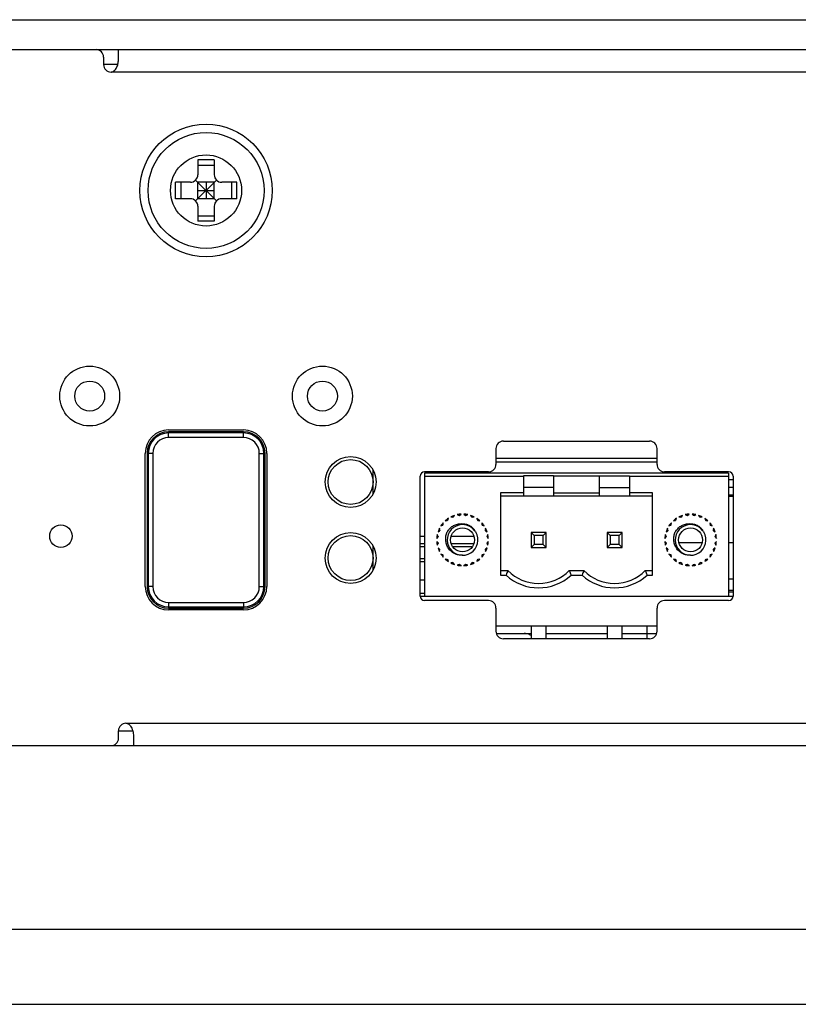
# Model space of a CAD drawing. Header units: millimetres. Extents: x -1307 to -343, y 47 to 438.
# Tile 2 of 19: x -1209 to -1157, y 47 to 113. Entities that reach past the tile are written whole.
import ezdxf

# ---------------------------------------------------------------- set-up
doc = ezdxf.new("R2010")
doc.units = ezdxf.units.MM
doc.header["$LTSCALE"] = 23.1
doc.layers.add('00_COMPONENTS', color=7, linetype='CONTINUOUS')

msp = doc.modelspace()

# ---------------------------------------------------------------- linework, layer by layer
at = {"layer": '00_COMPONENTS', "color": 0}
for p, q in [((-1237.332, 112.92), (-927.332, 112.92)), ((-1219.332, 110.92), (-945.332, 110.92)), ((-1202.332, 110.28), (-1202.332, 110.92)), ((-1203.332, 110.42), (-1203.332, 109.92)), ((-1202.384, 109.92), (-1203.332, 109.92)), ((-961.832, 109.42), (-1202.832, 109.42)), ((-1197.032, 103.559), (-1197.032, 102.559)), ((-1195.932, 103.559), (-1197.032, 103.559)), ((-1195.932, 103.559), (-1195.932, 102.559)), ((-1197.032, 103.201), (-1195.932, 103.201)), ((-1198.532, 100.959), (-1198.532, 102.059)), ((-1197.532, 102.059), (-1198.532, 102.059)), ((-1198.173, 102.059), (-1198.173, 100.959)), ((-1197.178, 100.813), (-1195.785, 102.206)), ((-1197.178, 102.206), (-1195.785, 100.813)), ((-1197.032, 100.959), (-1197.032, 102.059)), ((-1195.932, 102.059), (-1197.032, 102.059)), ((-1196.482, 102.059), (-1196.482, 100.959)), ((-1195.932, 100.959), (-1195.932, 102.059)), ((-1194.432, 102.059), (-1195.432, 102.059)), ((-1194.79, 102.059), (-1194.79, 100.959)), ((-1194.432, 100.959), (-1194.432, 102.059)), ((-1197.032, 101.509), (-1195.932, 101.509)), ((-1197.532, 100.959), (-1198.532, 100.959)), ((-1195.932, 100.959), (-1197.032, 100.959)), ((-1194.432, 100.959), (-1195.432, 100.959)), ((-1197.032, 100.459), (-1197.032, 99.459)), ((-1195.932, 100.459), (-1195.932, 99.459)), ((-1197.032, 99.818), (-1195.932, 99.818)), ((-1195.932, 99.459), (-1197.032, 99.459)), ((-1198.982, 85.509), (-1193.982, 85.509)), ((-1198.982, 85.009), (-1198.982, 85.39)), ((-1193.982, 85.39), (-1198.982, 85.39)), ((-1193.982, 85.309), (-1198.982, 85.309)), ((-1193.982, 85.009), (-1198.982, 85.009)), ((-1193.982, 85.009), (-1193.982, 85.39)), ((-1177.106, 84.264), (-1177.106, 83.214)), ((-1176.606, 84.764), (-1166.846, 84.764)), ((-1166.346, 83.214), (-1166.346, 84.264)), ((-1200.542, 75.049), (-1200.542, 83.949)), ((-1200.423, 83.949), (-1200.423, 75.049)), ((-1200.042, 83.949), (-1200.423, 83.949)), ((-1200.342, 83.949), (-1200.342, 75.049)), ((-1200.042, 83.949), (-1200.042, 75.049)), ((-1192.922, 75.049), (-1192.922, 83.949)), ((-1192.922, 83.949), (-1192.541, 83.949)), ((-1192.622, 75.049), (-1192.622, 83.949)), ((-1192.541, 75.049), (-1192.541, 83.949)), ((-1192.422, 83.949), (-1192.422, 75.049)), ((-1166.346, 83.594), (-1177.106, 83.594)), ((-1166.346, 83.364), (-1177.106, 83.364)), ((-1185.322, 81.234), (-1185.322, 82.834)), ((-1182.182, 74.414), (-1182.182, 82.414)), ((-1177.606, 82.714), (-1181.882, 82.714)), ((-1181.882, 82.614), (-1181.882, 74.414)), ((-1161.562, 82.614), (-1181.882, 82.614)), ((-1181.882, 82.414), (-1175.262, 82.414)), ((-1177.532, 82.72), (-1177.532, 82.614)), ((-1175.262, 82.441), (-1175.262, 81.114)), ((-1173.262, 82.441), (-1175.262, 82.441)), ((-1173.262, 82.441), (-1173.262, 81.114)), ((-1170.182, 82.414), (-1173.262, 82.414)), ((-1170.182, 81.114), (-1170.182, 82.441)), ((-1170.182, 82.441), (-1168.182, 82.441)), ((-1168.182, 82.441), (-1168.182, 81.114)), ((-1168.182, 82.414), (-1161.562, 82.414)), ((-1161.562, 82.714), (-1165.846, 82.714)), ((-1161.562, 82.614), (-1161.562, 74.414)), ((-1161.262, 82.414), (-1161.262, 74.414)), ((-1173.262, 81.664), (-1175.262, 81.664)), ((-1170.182, 81.664), (-1168.182, 81.664)), ((-1161.562, 82.195), (-1161.262, 82.195)), ((-1161.562, 81.695), (-1161.262, 81.695)), ((-1176.802, 81.314), (-1176.802, 75.814)), ((-1175.262, 81.314), (-1176.802, 81.314)), ((-1176.802, 81.114), (-1166.642, 81.114)), ((-1173.262, 81.314), (-1170.182, 81.314)), ((-1166.642, 81.314), (-1168.182, 81.314)), ((-1166.642, 75.814), (-1166.642, 81.314)), ((-1161.562, 81.175), (-1161.262, 81.175)), ((-1161.262, 81.068), (-1161.562, 81.068)), ((-1180.334, 79.482), (-1180.286, 79.608)), ((-1180.12, 79.704), (-1179.988, 79.682)), ((-1179.959, 79.694), (-1179.88, 79.803)), ((-1179.695, 79.852), (-1179.573, 79.798)), ((-1179.542, 79.802), (-1179.438, 79.886)), ((-1179.246, 79.886), (-1179.142, 79.802)), ((-1179.111, 79.798), (-1178.989, 79.852)), ((-1178.804, 79.803), (-1178.725, 79.694)), ((-1178.696, 79.682), (-1178.564, 79.704)), ((-1178.398, 79.608), (-1178.35, 79.482)), ((-1165.094, 79.482), (-1165.046, 79.608)), ((-1164.88, 79.704), (-1164.748, 79.682)), ((-1164.719, 79.694), (-1164.64, 79.803)), ((-1164.455, 79.852), (-1164.333, 79.798)), ((-1164.302, 79.802), (-1164.198, 79.886)), ((-1164.006, 79.886), (-1163.902, 79.802)), ((-1163.871, 79.798), (-1163.749, 79.852)), ((-1163.564, 79.803), (-1163.485, 79.694)), ((-1163.456, 79.682), (-1163.324, 79.704)), ((-1163.158, 79.608), (-1163.11, 79.482)), ((-1180.86, 78.81), (-1180.881, 78.942)), ((-1180.786, 79.108), (-1180.66, 79.156)), ((-1180.641, 79.181), (-1180.627, 79.314)), ((-1180.492, 79.45), (-1180.359, 79.464)), ((-1178.325, 79.464), (-1178.192, 79.45)), ((-1178.056, 79.314), (-1178.042, 79.181)), ((-1178.023, 79.156), (-1177.898, 79.108)), ((-1177.802, 78.942), (-1177.823, 78.81)), ((-1165.62, 78.81), (-1165.641, 78.942)), ((-1165.546, 79.108), (-1165.42, 79.156)), ((-1165.401, 79.181), (-1165.387, 79.314)), ((-1165.252, 79.45), (-1165.119, 79.464)), ((-1163.085, 79.464), (-1162.952, 79.45)), ((-1162.816, 79.314), (-1162.802, 79.181)), ((-1162.783, 79.156), (-1162.658, 79.108)), ((-1162.562, 78.942), (-1162.583, 78.81)), ((-1182.182, 78.42), (-1181.882, 78.42)), ((-1181.064, 78.26), (-1180.98, 78.364)), ((-1180.976, 78.395), (-1181.03, 78.517)), ((-1180.981, 78.702), (-1180.872, 78.781)), ((-1180.099, 78.42), (-1178.584, 78.42)), ((-1178.486, 78.727), (-1178.463, 78.691)), ((-1178.463, 78.691), (-1178.458, 78.682)), ((-1177.812, 78.781), (-1177.703, 78.702)), ((-1177.653, 78.517), (-1177.708, 78.395)), ((-1177.704, 78.364), (-1177.62, 78.26)), ((-1174.762, 78.664), (-1174.762, 77.664)), ((-1174.562, 78.464), (-1174.762, 78.664)), ((-1173.762, 78.664), (-1174.762, 78.664)), ((-1174.562, 78.464), (-1174.562, 77.864)), ((-1173.962, 78.464), (-1174.562, 78.464)), ((-1173.762, 78.664), (-1173.962, 78.464)), ((-1173.962, 77.864), (-1173.962, 78.464)), ((-1173.762, 77.664), (-1173.762, 78.664)), ((-1169.682, 78.664), (-1169.682, 77.664)), ((-1169.482, 78.464), (-1169.682, 78.664)), ((-1168.682, 78.664), (-1169.682, 78.664)), ((-1169.482, 78.464), (-1169.482, 77.864)), ((-1168.882, 78.464), (-1169.482, 78.464)), ((-1168.682, 78.664), (-1168.882, 78.464)), ((-1168.882, 77.864), (-1168.882, 78.464)), ((-1168.682, 77.664), (-1168.682, 78.664)), ((-1165.824, 78.26), (-1165.74, 78.364)), ((-1165.736, 78.395), (-1165.79, 78.517)), ((-1165.741, 78.702), (-1165.632, 78.781)), ((-1163.246, 78.727), (-1163.223, 78.691)), ((-1163.223, 78.691), (-1163.218, 78.682)), ((-1162.572, 78.781), (-1162.463, 78.702)), ((-1162.413, 78.517), (-1162.468, 78.395)), ((-1162.464, 78.364), (-1162.38, 78.26)), ((-1185.322, 76.154), (-1185.322, 77.754)), ((-1182.182, 77.92), (-1181.882, 77.92)), ((-1182.182, 77.714), (-1181.882, 77.714)), ((-1180.98, 77.964), (-1181.064, 78.068)), ((-1181.03, 77.811), (-1180.976, 77.933)), ((-1180.872, 77.547), (-1180.981, 77.626)), ((-1180.103, 77.92), (-1178.58, 77.92)), ((-1180.003, 77.714), (-1178.681, 77.714)), ((-1177.703, 77.626), (-1177.812, 77.547)), ((-1177.708, 77.933), (-1177.653, 77.811)), ((-1177.62, 78.068), (-1177.704, 77.964)), ((-1174.562, 77.864), (-1174.762, 77.664)), ((-1174.762, 77.664), (-1173.762, 77.664)), ((-1173.962, 77.864), (-1174.562, 77.864)), ((-1173.762, 77.664), (-1173.962, 77.864)), ((-1169.482, 77.864), (-1169.682, 77.664)), ((-1169.682, 77.664), (-1168.682, 77.664)), ((-1168.882, 77.864), (-1169.482, 77.864)), ((-1168.682, 77.664), (-1168.882, 77.864)), ((-1165.74, 77.964), (-1165.824, 78.068)), ((-1165.79, 77.811), (-1165.736, 77.933)), ((-1165.632, 77.547), (-1165.741, 77.626)), ((-1163.327, 77.968), (-1164.877, 77.968)), ((-1162.463, 77.626), (-1162.572, 77.547)), ((-1162.468, 77.933), (-1162.413, 77.811)), ((-1162.38, 78.068), (-1162.464, 77.964)), ((-1161.262, 77.968), (-1161.562, 77.968)), ((-1180.881, 77.386), (-1180.86, 77.518)), ((-1180.66, 77.172), (-1180.786, 77.22)), ((-1180.627, 77.014), (-1180.641, 77.147)), ((-1178.042, 77.147), (-1178.056, 77.014)), ((-1177.898, 77.22), (-1178.023, 77.172)), ((-1177.823, 77.518), (-1177.802, 77.386)), ((-1165.641, 77.386), (-1165.62, 77.518)), ((-1165.42, 77.172), (-1165.546, 77.22)), ((-1165.387, 77.014), (-1165.401, 77.147)), ((-1162.802, 77.147), (-1162.816, 77.014)), ((-1162.658, 77.22), (-1162.783, 77.172)), ((-1162.583, 77.518), (-1162.562, 77.386)), ((-1182.182, 76.92), (-1181.882, 76.92)), ((-1182.182, 76.714), (-1181.882, 76.714)), ((-1180.359, 76.864), (-1180.492, 76.878)), ((-1180.286, 76.72), (-1180.334, 76.846)), ((-1179.988, 76.646), (-1180.12, 76.625)), ((-1179.88, 76.525), (-1179.959, 76.634)), ((-1179.573, 76.53), (-1179.695, 76.476)), ((-1179.438, 76.442), (-1179.542, 76.526)), ((-1179.142, 76.526), (-1179.246, 76.442)), ((-1178.989, 76.476), (-1179.111, 76.53)), ((-1178.725, 76.634), (-1178.804, 76.525)), ((-1178.564, 76.625), (-1178.696, 76.646)), ((-1178.35, 76.846), (-1178.398, 76.72)), ((-1178.192, 76.878), (-1178.325, 76.864)), ((-1165.119, 76.864), (-1165.252, 76.878)), ((-1165.046, 76.72), (-1165.094, 76.846)), ((-1164.748, 76.646), (-1164.88, 76.625)), ((-1164.64, 76.525), (-1164.719, 76.634)), ((-1164.333, 76.53), (-1164.455, 76.476)), ((-1164.198, 76.442), (-1164.302, 76.526)), ((-1163.902, 76.526), (-1164.006, 76.442)), ((-1163.749, 76.476), (-1163.871, 76.53)), ((-1163.485, 76.634), (-1163.564, 76.525)), ((-1163.324, 76.625), (-1163.456, 76.646)), ((-1163.11, 76.846), (-1163.158, 76.72)), ((-1162.952, 76.878), (-1163.085, 76.864)), ((-1176.802, 76.114), (-1176.313, 76.114)), ((-1176.802, 75.814), (-1176.434, 75.814)), ((-1172.211, 76.114), (-1171.233, 76.114)), ((-1172.09, 75.814), (-1171.354, 75.814)), ((-1167.131, 76.114), (-1166.642, 76.114)), ((-1167.01, 75.814), (-1166.642, 75.814)), ((-1200.042, 75.049), (-1200.423, 75.049)), ((-1192.922, 75.049), (-1192.541, 75.049)), ((-1182.182, 75.492), (-1181.882, 75.492)), ((-1161.562, 75.568), (-1161.262, 75.568)), ((-1181.882, 74.592), (-1182.182, 74.592)), ((-1182.182, 74.414), (-1161.262, 74.414)), ((-1161.562, 74.814), (-1161.262, 74.814)), ((-1161.262, 74.664), (-1161.562, 74.664)), ((-1198.982, 73.989), (-1198.982, 73.608)), ((-1198.982, 73.989), (-1193.982, 73.989)), ((-1198.982, 73.689), (-1193.982, 73.689)), ((-1193.982, 73.989), (-1193.982, 73.608)), ((-1177.606, 74.114), (-1181.882, 74.114)), ((-1161.562, 74.114), (-1165.846, 74.114)), ((-1198.982, 73.608), (-1193.982, 73.608)), ((-1193.982, 73.489), (-1198.982, 73.489)), ((-1177.106, 73.614), (-1177.106, 72.064)), ((-1166.346, 72.064), (-1166.346, 73.614)), ((-1177.106, 72.414), (-1166.346, 72.414)), ((-1174.762, 72.414), (-1174.762, 71.564)), ((-1173.762, 71.564), (-1173.762, 72.414)), ((-1169.682, 72.414), (-1169.682, 71.564)), ((-1168.682, 71.564), (-1168.682, 72.414)), ((-1167.017, 72.414), (-1167.017, 71.564)), ((-1177.083, 71.914), (-1174.762, 71.914)), ((-1173.762, 71.914), (-1169.682, 71.914)), ((-1168.682, 71.914), (-1166.369, 71.914)), ((-1166.846, 71.564), (-1176.606, 71.564)), ((-1201.832, 65.92), (-962.832, 65.92)), ((-1202.332, 64.92), (-1202.332, 65.42)), ((-1202.332, 65.42), (-1201.384, 65.42)), ((-1201.332, 65.059), (-1201.332, 64.42)), ((-1273.618, 64.42), (-891.046, 64.42)), ((-887.419, 52.14), (-1277.245, 52.14)), ((-1277.332, 47.14), (-887.332, 47.14))]:
    msp.add_line(p, q, dxfattribs=at)
for centre, radius in [((-1196.482, 101.509), 4.425), ((-1196.482, 101.509), 3.875), ((-1196.482, 101.509), 2.375), ((-1204.258, 87.777), 2), ((-1188.706, 87.777), 2), ((-1204.258, 87.777), 1), ((-1188.706, 87.777), 1), ((-1186.822, 82.034), 1.7), ((-1186.822, 82.034), 1.5), ((-1206.182, 78.414), 0.75), ((-1179.342, 78.164), 0.8), ((-1164.102, 78.164), 0.8), ((-1186.822, 76.954), 1.7), ((-1186.822, 76.954), 1.5)]:
    msp.add_circle(centre, radius, dxfattribs=at)
for centre, radius, start, end in [((-1203.832, 110.42), 0.5, 0, 90), ((-1202.832, 109.92), 0.5, 180, 270), ((-1197.532, 102.559), 0.5, 270, 0), ((-1195.432, 102.559), 0.5, 180, 270), ((-1197.532, 100.459), 0.5, 0, 90), ((-1195.432, 100.459), 0.5, 90, 180), ((-1198.982, 83.949), 1.56, 90, 180), ((-1198.982, 83.949), 1.441, 90, 180), ((-1198.982, 83.949), 1.36, 90, 180), ((-1198.982, 83.949), 1.06, 90, 180), ((-1193.982, 83.949), 1.56, 0, 90), ((-1193.982, 83.949), 1.441, 0, 90), ((-1193.982, 83.949), 1.36, 0, 90), ((-1193.982, 83.949), 1.06, 0, 90), ((-1176.606, 84.264), 0.5, 90, 180), ((-1166.846, 84.264), 0.5, 0, 90), ((-1177.606, 83.214), 0.5, 270, 0), ((-1165.846, 83.214), 0.5, 180, 270), ((-1181.882, 82.414), 0.3, 90, 180), ((-1161.562, 82.414), 0.3, 0, 90), ((-1179.342, 78.164), 1.725, 123.18297, 131.81703), ((-1179.342, 78.164), 1.725, 108.18297, 116.81703), ((-1179.342, 78.164), 1.65, 111.96206, 113.03794), ((-1179.342, 78.164), 1.725, 93.18297, 101.81703), ((-1179.342, 78.164), 1.65, 96.96206, 98.03794), ((-1179.342, 78.164), 1.725, 78.18297, 86.81703), ((-1179.342, 78.164), 1.65, 81.96206, 83.03794), ((-1179.342, 78.164), 1.725, 63.18297, 71.81703), ((-1179.342, 78.164), 1.65, 66.96206, 68.03794), ((-1179.342, 78.164), 1.725, 48.18297, 56.81703), ((-1164.102, 78.164), 1.725, 123.18297, 131.81703), ((-1164.102, 78.164), 1.725, 108.18297, 116.81703), ((-1164.102, 78.164), 1.65, 111.96206, 113.03794), ((-1164.102, 78.164), 1.725, 93.18297, 101.81703), ((-1164.102, 78.164), 1.65, 96.96206, 98.03794), ((-1164.102, 78.164), 1.725, 78.18297, 86.81703), ((-1164.102, 78.164), 1.65, 81.96206, 83.03794), ((-1164.102, 78.164), 1.725, 63.18297, 71.81703), ((-1164.102, 78.164), 1.65, 66.96206, 68.03794), ((-1164.102, 78.164), 1.725, 48.18297, 56.81703), ((-1179.342, 78.164), 1.725, 153.18297, 161.81703), ((-1179.342, 78.164), 1.725, 138.18297, 146.81703), ((-1179.342, 78.164), 1.65, 141.96206, 143.03794), ((-1179.342, 78.164), 1.025, 38.56754, 30.34228), ((-1179.342, 78.164), 1.65, 126.96206, 128.03794), ((-1179.342, 78.164), 1.65, 51.96206, 53.03794), ((-1179.342, 78.164), 1.725, 33.18297, 41.81703), ((-1179.342, 78.164), 1.65, 36.96206, 38.03794), ((-1179.342, 78.164), 1.725, 18.18297, 26.81703), ((-1164.102, 78.164), 1.725, 153.18297, 161.81703), ((-1164.102, 78.164), 1.725, 138.18297, 146.81703), ((-1164.102, 78.164), 1.65, 141.96206, 143.03794), ((-1164.102, 78.164), 1.025, 38.56754, 30.34228), ((-1164.102, 78.164), 1.65, 126.96206, 128.03794), ((-1164.102, 78.164), 1.65, 51.96206, 53.03794), ((-1164.102, 78.164), 1.725, 33.18297, 41.81703), ((-1164.102, 78.164), 1.65, 36.96206, 38.03794), ((-1164.102, 78.164), 1.725, 18.18297, 26.81703), ((-1179.342, 78.164), 1.725, 168.18297, 176.81703), ((-1179.342, 78.164), 1.65, 171.96206, 173.03794), ((-1179.342, 78.164), 1.65, 156.96206, 158.03794), ((-1179.255, 78.239), 0.911, 33.80594, 34.53313), ((-1179.11, 78.336), 0.736, 32.11785, 33.80173), ((-1179.342, 78.164), 1.65, 21.96206, 23.03794), ((-1179.342, 78.164), 1.65, 6.96206, 8.03794), ((-1179.342, 78.164), 1.725, 3.18297, 11.81703), ((-1164.102, 78.164), 1.725, 168.18297, 176.81703), ((-1164.102, 78.164), 1.65, 171.96206, 173.03794), ((-1164.102, 78.164), 1.65, 156.96206, 158.03794), ((-1164.015, 78.239), 0.911, 33.80594, 34.53313), ((-1163.87, 78.336), 0.736, 32.11785, 33.80173), ((-1164.102, 78.164), 1.65, 21.96206, 23.03794), ((-1164.102, 78.164), 1.65, 6.96206, 8.03794), ((-1164.102, 78.164), 1.725, 3.18297, 11.81703), ((-1179.342, 78.164), 1.725, 183.18297, 191.81703), ((-1179.342, 78.164), 1.725, 198.18297, 206.81703), ((-1179.342, 78.164), 1.65, 186.96206, 188.03794), ((-1179.342, 78.164), 1.725, 333.18297, 341.81703), ((-1179.342, 78.164), 1.65, 351.96206, 353.03794), ((-1179.342, 78.164), 1.725, 348.18297, 356.81703), ((-1164.102, 78.164), 1.725, 183.18297, 191.81703), ((-1164.102, 78.164), 1.725, 198.18297, 206.81703), ((-1164.102, 78.164), 1.65, 186.96206, 188.03794), ((-1164.102, 78.164), 1.725, 333.18297, 341.81703), ((-1164.102, 78.164), 1.65, 351.96206, 353.03794), ((-1164.102, 78.164), 1.725, 348.18297, 356.81703), ((-1179.342, 78.164), 1.65, 201.96206, 203.03794), ((-1179.342, 78.164), 1.725, 213.18297, 221.81703), ((-1179.342, 78.164), 1.65, 216.96206, 218.03794), ((-1179.342, 78.164), 1.725, 318.18297, 326.81703), ((-1179.342, 78.164), 1.65, 321.96206, 323.03794), ((-1179.342, 78.164), 1.65, 336.96206, 338.03794), ((-1164.102, 78.164), 1.65, 201.96206, 203.03794), ((-1164.102, 78.164), 1.725, 213.18297, 221.81703), ((-1164.102, 78.164), 1.65, 216.96206, 218.03794), ((-1164.102, 78.164), 1.725, 318.18297, 326.81703), ((-1164.102, 78.164), 1.65, 321.96206, 323.03794), ((-1164.102, 78.164), 1.65, 336.96206, 338.03794), ((-1179.342, 78.164), 1.725, 228.18297, 236.81703), ((-1179.342, 78.164), 1.65, 231.96206, 233.03794), ((-1179.342, 78.164), 1.725, 243.18297, 251.81703), ((-1179.342, 78.164), 1.65, 246.96206, 248.03794), ((-1179.342, 78.164), 1.725, 258.18297, 266.81703), ((-1179.342, 78.164), 1.65, 261.96206, 263.03794), ((-1179.342, 78.164), 1.725, 273.18297, 281.81703), ((-1179.342, 78.164), 1.65, 276.96206, 278.03794), ((-1179.342, 78.164), 1.725, 288.18297, 296.81703), ((-1179.342, 78.164), 1.65, 291.96206, 293.03794), ((-1179.342, 78.164), 1.725, 303.18297, 311.81703), ((-1179.342, 78.164), 1.65, 306.96206, 308.03794), ((-1164.102, 78.164), 1.725, 228.18297, 236.81703), ((-1164.102, 78.164), 1.65, 231.96206, 233.03794), ((-1164.102, 78.164), 1.725, 243.18297, 251.81703), ((-1164.102, 78.164), 1.65, 246.96206, 248.03794), ((-1164.102, 78.164), 1.725, 258.18297, 266.81703), ((-1164.102, 78.164), 1.65, 261.96206, 263.03794), ((-1164.102, 78.164), 1.725, 273.18297, 281.81703), ((-1164.102, 78.164), 1.65, 276.96206, 278.03794), ((-1164.102, 78.164), 1.725, 288.18297, 296.81703), ((-1164.102, 78.164), 1.65, 291.96206, 293.03794), ((-1164.102, 78.164), 1.725, 303.18297, 311.81703), ((-1164.102, 78.164), 1.65, 306.96206, 308.03794), ((-1174.262, 78.164), 3.2, 227.25443, 312.74556), ((-1174.262, 78.164), 2.9, 224.98296, 315.01705), ((-1156.103, 69.85), 16.375, 157.50802, 158.63955), ((-1169.182, 78.164), 3.2, 227.25444, 312.74557), ((-1169.182, 78.164), 2.9, 224.98297, 315.01705), ((-1198.982, 75.049), 1.56, 180, 270), ((-1198.982, 75.049), 1.441, 180, 270), ((-1198.982, 75.049), 1.36, 180, 270), ((-1198.982, 75.049), 1.06, 180, 270), ((-1193.982, 75.049), 1.56, 270, 0), ((-1193.982, 75.049), 1.441, 270, 0), ((-1193.982, 75.049), 1.36, 270, 0), ((-1193.982, 75.049), 1.06, 270, 0), ((-1181.882, 74.414), 0.3, 180, 270), ((-1161.562, 74.414), 0.3, 270, 0), ((-1177.606, 73.614), 0.5, 0, 90), ((-1165.846, 73.614), 0.5, 90, 180), ((-1176.606, 72.064), 0.5, 180, 270), ((-1166.846, 72.064), 0.5, 270, 0), ((-1201.832, 65.42), 0.5, 90, 180), ((-1202.832, 64.92), 0.5, 270, 0)]:
    msp.add_arc(centre, radius, start, end, dxfattribs=at)
for points, knots in [([(-1202.832, 109.42), (-1202.808, 109.42), (-1202.761, 109.426), (-1202.694, 109.452), (-1202.635, 109.491), (-1202.565, 109.555), (-1202.495, 109.651), (-1202.432, 109.775), (-1202.386, 109.904), (-1202.355, 110.032), (-1202.336, 110.158), (-1202.332, 110.24), (-1202.332, 110.28)], [0, 0, 0, 0, 0.065564, 0.131165, 0.196798, 0.262411, 0.393021, 0.522272, 0.648877, 0.771512, 0.888917, 1, 1, 1, 1]), ([(-1180.367, 78.695), (-1180.342, 78.734), (-1180.292, 78.809), (-1180.206, 78.916), (-1180.107, 79.011), (-1179.997, 79.093), (-1179.876, 79.157), (-1179.747, 79.203), (-1179.614, 79.236), (-1179.478, 79.251), (-1179.341, 79.253), (-1179.205, 79.238), (-1179.072, 79.209), (-1178.964, 79.17), (-1178.883, 79.128), (-1178.824, 79.093), (-1178.778, 79.06), (-1178.743, 79.031), (-1178.72, 79.014), (-1178.705, 78.997), (-1178.688, 78.981), (-1178.667, 78.962), (-1178.644, 78.937), (-1178.621, 78.912), (-1178.598, 78.886), (-1178.581, 78.864), (-1178.567, 78.846), (-1178.556, 78.832), (-1178.546, 78.819), (-1178.541, 78.808), (-1178.54, 78.803)], [0, 0, 0, 0, 0.062571, 0.12507, 0.187609, 0.250148, 0.312637, 0.375133, 0.437618, 0.500126, 0.562642, 0.625129, 0.687625, 0.750092, 0.781336, 0.81258, 0.843823, 0.859448, 0.87507, 0.882882, 0.890696, 0.906321, 0.921946, 0.937573, 0.953193, 0.968826, 0.976608, 0.98446, 0.992355, 1, 1, 1, 1]), ([(-1165.127, 78.695), (-1165.102, 78.734), (-1165.052, 78.809), (-1164.966, 78.916), (-1164.867, 79.011), (-1164.757, 79.093), (-1164.636, 79.157), (-1164.507, 79.203), (-1164.374, 79.236), (-1164.238, 79.251), (-1164.101, 79.253), (-1163.965, 79.238), (-1163.832, 79.209), (-1163.724, 79.17), (-1163.643, 79.128), (-1163.584, 79.093), (-1163.538, 79.06), (-1163.503, 79.031), (-1163.48, 79.014), (-1163.465, 78.997), (-1163.448, 78.981), (-1163.427, 78.962), (-1163.404, 78.937), (-1163.381, 78.912), (-1163.358, 78.886), (-1163.341, 78.864), (-1163.327, 78.846), (-1163.316, 78.832), (-1163.306, 78.819), (-1163.301, 78.808), (-1163.3, 78.803)], [0, 0, 0, 0, 0.062571, 0.12507, 0.187609, 0.250148, 0.312637, 0.375133, 0.437618, 0.500126, 0.562642, 0.625129, 0.687625, 0.750092, 0.781336, 0.81258, 0.843823, 0.859448, 0.87507, 0.882882, 0.890696, 0.906321, 0.921946, 0.937573, 0.953193, 0.968826, 0.976608, 0.98446, 0.992355, 1, 1, 1, 1]), ([(-1179.342, 77.139), (-1179.435, 77.133), (-1179.576, 77.144), (-1179.755, 77.195), (-1179.884, 77.251), (-1180.004, 77.323), (-1180.113, 77.41), (-1180.211, 77.511), (-1180.294, 77.624), (-1180.363, 77.746), (-1180.432, 77.919), (-1180.477, 78.15), (-1180.462, 78.431), (-1180.405, 78.611), (-1180.367, 78.695)], [0, 0, 0, 0, 0.12482, 0.187378, 0.249955, 0.312528, 0.375074, 0.437648, 0.50025, 0.562835, 0.625406, 0.750283, 0.875135, 1, 1, 1, 1]), ([(-1178.54, 78.803), (-1178.539, 78.798), (-1178.538, 78.787), (-1178.534, 78.774), (-1178.527, 78.765), (-1178.518, 78.759), (-1178.51, 78.756), (-1178.504, 78.755)], [0, 0, 0, 0, 0.25117, 0.502012, 0.623141, 0.746819, 1, 1, 1, 1]), ([(-1164.102, 77.139), (-1164.195, 77.133), (-1164.336, 77.144), (-1164.515, 77.195), (-1164.644, 77.251), (-1164.764, 77.323), (-1164.873, 77.41), (-1164.971, 77.511), (-1165.054, 77.624), (-1165.123, 77.746), (-1165.192, 77.919), (-1165.237, 78.15), (-1165.222, 78.431), (-1165.165, 78.611), (-1165.127, 78.695)], [0, 0, 0, 0, 0.12482, 0.187378, 0.249955, 0.312528, 0.375074, 0.437648, 0.50025, 0.562835, 0.625406, 0.750283, 0.875135, 1, 1, 1, 1]), ([(-1163.3, 78.803), (-1163.299, 78.798), (-1163.298, 78.787), (-1163.294, 78.774), (-1163.287, 78.765), (-1163.278, 78.759), (-1163.27, 78.756), (-1163.264, 78.755)], [0, 0, 0, 0, 0.25117, 0.502012, 0.623141, 0.746819, 1, 1, 1, 1]), ([(-1176.313, 76.114), (-1176.334, 76.064), (-1176.374, 75.964), (-1176.414, 75.864), (-1176.434, 75.814)], [0, 0, 0, 0, 0.500681, 1, 1, 1, 1]), ([(-1172.211, 76.114), (-1172.19, 76.064), (-1172.147, 75.965), (-1172.109, 75.864), (-1172.09, 75.814)], [0, 0, 0, 0, 0.502183, 1, 1, 1, 1]), ([(-1167.131, 76.114), (-1167.11, 76.064), (-1167.067, 75.965), (-1167.029, 75.864), (-1167.01, 75.814)], [0, 0, 0, 0, 0.502183, 1, 1, 1, 1]), ([(-1174.762, 71.777), (-1174.797, 71.799), (-1174.938, 71.876), (-1175.101, 71.914), (-1175.22, 71.914)], [0, 0, 0, 0, 0.259783, 1, 1, 1, 1]), ([(-1174.762, 71.777), (-1174.797, 71.799), (-1174.938, 71.876), (-1175.101, 71.914), (-1175.22, 71.914)], [0, 0, 0, 0, 0.259785, 1, 1, 1, 1]), ([(-1201.832, 65.92), (-1201.807, 65.92), (-1201.756, 65.913), (-1201.677, 65.879), (-1201.595, 65.816), (-1201.512, 65.717), (-1201.438, 65.581), (-1201.379, 65.416), (-1201.341, 65.239), (-1201.332, 65.118), (-1201.332, 65.059)], [0, 0, 0, 0, 0.067861, 0.143402, 0.235278, 0.352464, 0.498331, 0.664655, 0.835981, 1, 1, 1, 1])]:
    msp.add_open_spline(points, degree=3, knots=knots, dxfattribs=at)

doc.saveas('drawing.dxf')
